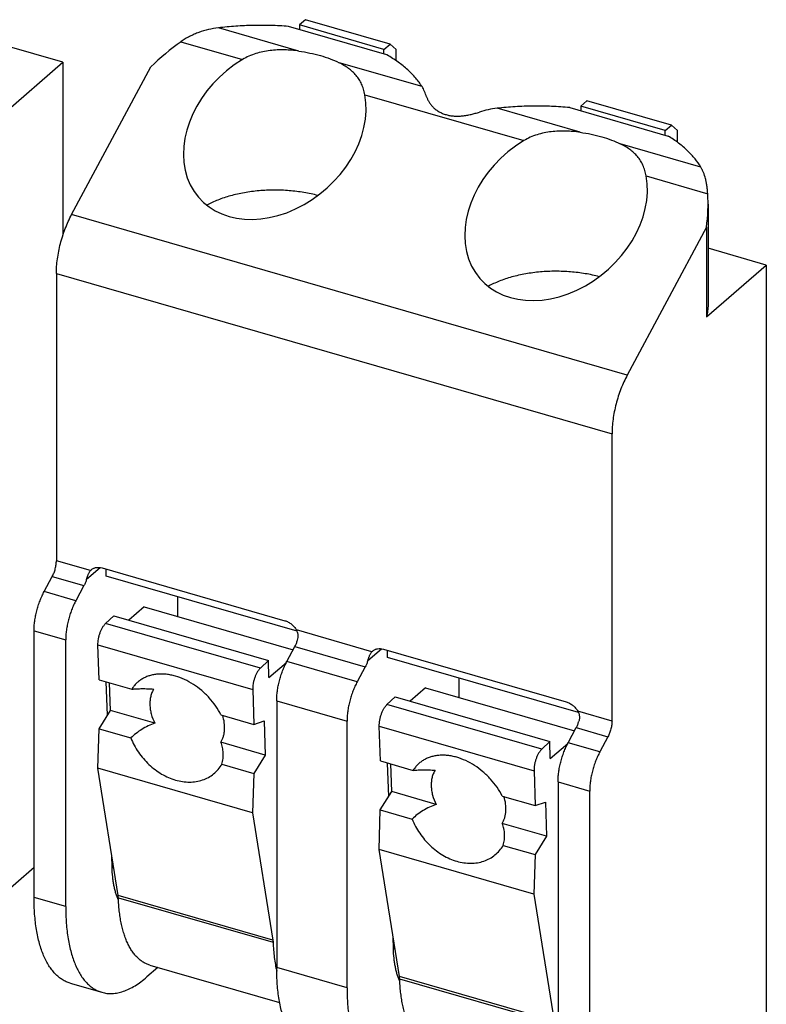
# Model space of a CAD drawing. Header units: millimetres. Extents: x 0 to 210, y 0 to 297.
# Tile 26 of 29: x 123.22 to 125.52, y 247.76 to 250.8. Entities that reach past the tile are written whole.
import ezdxf

# ---------------------------------------------------------------- set-up
doc = ezdxf.new("R2010")
doc.units = ezdxf.units.MM
doc.header["$LTSCALE"] = 19.36
doc.layers.get('0').update_dxf_attribs({"linetype": 'CONTINUOUS'})

msp = doc.modelspace()

# ---------------------------------------------------------------- linework, layer by layer
at = {"color": 7, "linetype": 'Continuous'}
for p, q in [((124.0986, 250.7964), (124.0798, 250.7801)), ((124.3584, 250.7214), (124.0986, 250.7964)), ((124.3488, 250.6881), (124.0457, 250.7756)), ((124.0798, 250.7801), (124.0798, 250.7657)), ((124.3396, 250.7051), (124.0798, 250.7801)), ((123.3516, 250.6656), (123.1724, 250.7173)), ((124.3396, 250.7051), (124.3584, 250.7214)), ((124.3396, 250.6907), (124.3396, 250.7051)), ((124.3771, 250.7051), (124.3584, 250.7214)), ((124.3771, 250.6701), (124.3771, 250.7051)), ((123.1673, 250.5059), (123.3516, 250.6656)), ((123.3516, 250.6656), (123.3516, 250.1333)), ((123.3782, 250.196), (123.6219, 250.6508)), ((124.9646, 250.5464), (124.9459, 250.5301)), ((125.2244, 250.4714), (124.9646, 250.5464)), ((124.9117, 250.5256), (125.2148, 250.4381)), ((124.9459, 250.5301), (124.9459, 250.5157)), ((125.2057, 250.4551), (124.9459, 250.5301)), ((125.2057, 250.4551), (125.2244, 250.4714)), ((125.2057, 250.4407), (125.2057, 250.4551)), ((125.2432, 250.4551), (125.2244, 250.4714)), ((125.2432, 250.4189), (125.2432, 250.4551)), ((125.3375, 250.2285), (125.3375, 249.9185)), ((125.3323, 250.1571), (125.0886, 249.7022)), ((125.3323, 250.1571), (125.3323, 249.8809)), ((125.5167, 250.0406), (125.3375, 250.0923)), ((125.3323, 249.8809), (125.5167, 250.0406)), ((125.5167, 250.0406), (125.5167, 247.6374)), ((123.3313, 250.0147), (123.3313, 249.1304)), ((125.0417, 248.6367), (125.0417, 249.521)), ((123.472, 249.1081), (124.0349, 248.9456)), ((123.485, 249.0827), (123.485, 249.1043)), ((123.2938, 249.0354), (123.3188, 249.0821)), ((124.0723, 248.9131), (123.485, 249.0827)), ((123.4162, 249.054), (123.3912, 249.0073)), ((123.7037, 249.0196), (123.7037, 248.959)), ((123.602, 248.9884), (123.5547, 248.9475)), ((123.602, 248.9884), (124.0602, 248.8561)), ((123.4829, 248.9371), (123.5079, 248.961)), ((123.5079, 248.961), (123.9842, 248.8235)), ((123.2626, 248.0932), (123.2626, 248.9146)), ((123.36, 248.0651), (123.36, 248.8865)), ((123.4626, 248.7639), (123.4592, 248.8711)), ((124.0407, 248.8198), (124.0657, 248.8665)), ((124.3381, 248.8581), (124.901, 248.6956)), ((124.351, 248.8327), (124.351, 248.8543)), ((123.9842, 248.8235), (123.9592, 248.7996)), ((123.9858, 248.7708), (123.9842, 248.8235)), ((123.9858, 248.7708), (124.0394, 248.8172)), ((124.9384, 248.6631), (124.351, 248.8327)), ((124.2823, 248.804), (124.2573, 248.7573)), ((123.4626, 248.7639), (123.5635, 248.7348)), ((123.4882, 248.6542), (123.485, 248.7574)), ((123.4976, 248.6694), (123.495, 248.7546)), ((124.5698, 248.7696), (124.5698, 248.709)), ((123.9356, 248.7336), (123.9389, 248.6264)), ((124.468, 248.7384), (124.4207, 248.6975)), ((124.468, 248.7384), (124.9262, 248.6061)), ((124.0095, 248.699), (124.0095, 247.8776)), ((124.3489, 248.6871), (124.3739, 248.711)), ((124.3739, 248.711), (124.8502, 248.5735)), ((123.4625, 248.613), (123.4976, 248.6694)), ((123.634, 248.63), (123.4976, 248.6694)), ((123.838, 248.6555), (123.9389, 248.6264)), ((123.9389, 248.6264), (123.9707, 248.6371)), ((123.9707, 248.6371), (123.974, 248.5319)), ((124.226, 247.8151), (124.226, 248.6365)), ((123.4589, 248.4913), (123.4625, 248.613)), ((123.4625, 248.613), (123.5605, 248.5847)), ((124.3286, 248.5139), (124.3253, 248.6211)), ((124.9068, 248.5698), (124.9318, 248.6165)), ((123.974, 248.5319), (123.8376, 248.5712)), ((124.8502, 248.5735), (124.8252, 248.5496)), ((124.8518, 248.5208), (124.8502, 248.5735)), ((125.0292, 248.5883), (125.0042, 248.5417)), ((124.8518, 248.5208), (124.9054, 248.5672)), ((123.974, 248.5319), (123.9388, 248.4755)), ((124.3286, 248.5139), (124.4295, 248.4848)), ((123.5213, 248.0997), (123.4589, 248.4913)), ((123.9352, 248.3538), (123.4589, 248.4913)), ((123.8408, 248.5038), (123.9388, 248.4755)), ((124.3542, 248.4042), (124.351, 248.5074)), ((124.3637, 248.4194), (124.361, 248.5046)), ((124.8016, 248.4836), (124.8049, 248.3764)), ((123.9388, 248.4755), (123.9352, 248.3538)), ((124.8755, 248.449), (124.8755, 247.6276)), ((124.3285, 248.363), (124.3637, 248.4194)), ((124.5001, 248.38), (124.3637, 248.4194)), ((124.973, 247.5995), (124.973, 248.4209)), ((124.704, 248.4055), (124.8049, 248.3764)), ((124.3249, 248.2413), (124.3285, 248.363)), ((124.3285, 248.363), (124.4265, 248.3347)), ((124.8049, 248.3764), (124.8367, 248.3871)), ((124.8367, 248.3871), (124.84, 248.2819)), ((123.9352, 248.3538), (123.9977, 247.9622)), ((124.84, 248.2819), (124.7036, 248.3212)), ((124.84, 248.2819), (124.8048, 248.2255)), ((124.3874, 247.8497), (124.3249, 248.2413)), ((124.8012, 248.1038), (124.3249, 248.2413)), ((124.7068, 248.2538), (124.8048, 248.2255)), ((123.5028, 248.1854), (123.5016, 248.2236)), ((124.8048, 248.2255), (124.8012, 248.1038)), ((123.2626, 248.1852), (123.0579, 248.008)), ((124.8012, 248.1038), (124.8637, 247.7122)), ((124.3688, 247.9354), (124.3676, 247.9736)), ((123.6437, 247.8779), (123.61, 247.8486)), ((123.619, 247.885), (124.0186, 247.7696)), ((123.3739, 247.8294), (123.4713, 247.8012))]:
    msp.add_line(p, q, dxfattribs=at)
at = {"color": 9, "linetype": 'Continuous'}
for p, q in [((124.0778, 250.6997), (123.8299, 250.7712)), ((123.7149, 250.7285), (123.9043, 250.6739)), ((124.4569, 250.5902), (124.2013, 250.664)), ((124.281, 250.5651), (124.7703, 250.4239)), ((124.9438, 250.4497), (124.6881, 250.5235)), ((125.3152, 250.3425), (125.0673, 250.414)), ((125.147, 250.3151), (125.3364, 250.2604)), ((125.0886, 249.7022), (123.3782, 250.196)), ((123.3313, 250.0147), (125.0417, 249.521)), ((123.4367, 249.1), (123.3313, 249.1304)), ((123.4241, 249.0733), (123.4658, 249.1094)), ((123.3188, 249.0821), (123.4162, 249.054)), ((123.3912, 249.0073), (123.2938, 249.0354)), ((123.9592, 248.7996), (123.4829, 248.9371)), ((123.2626, 248.9146), (123.36, 248.8865)), ((124.3027, 248.85), (124.0703, 248.9171)), ((123.4592, 248.8711), (123.9356, 248.7336)), ((124.0657, 248.8665), (124.2823, 248.804)), ((124.2902, 248.8233), (124.3319, 248.8594)), ((124.2573, 248.7573), (124.0407, 248.8198)), ((124.0095, 248.699), (124.226, 248.6365)), ((124.8252, 248.5496), (124.3489, 248.6871)), ((125.0417, 248.6367), (124.9363, 248.6671)), ((124.3253, 248.6211), (124.8016, 248.4836)), ((124.9318, 248.6165), (125.0292, 248.5883)), ((125.0042, 248.5417), (124.9068, 248.5698)), ((124.8755, 248.449), (124.973, 248.4209)), ((123.5079, 248.184), (123.5028, 248.1854)), ((123.36, 248.0651), (123.2626, 248.0932)), ((123.9977, 247.9622), (123.5213, 248.0997)), ((123.522, 248.0927), (123.9983, 247.9552)), ((124.3739, 247.934), (124.3688, 247.9354)), ((124.226, 247.8151), (124.0095, 247.8776)), ((124.8637, 247.7122), (124.3874, 247.8497)), ((124.388, 247.8427), (124.8643, 247.7052))]:
    msp.add_line(p, q, dxfattribs=at)
at = {"color": 7, "linetype": 'Continuous'}
for centre in [(123.4578, 249.0812), (124.3238, 248.8312)]:
    msp.add_arc(centre, 0.0282, 130.9026, 138.3849, dxfattribs=at)
for centre, major_axis, start_param, end_param in [((123.9595, 250.33), (0.457, 0.3998), 1.441415, 1.641388), ((124.0035, 250.4531), (0.2337, 0.2045), 1.341068, 5.856133), ((124.8695, 250.2031), (0.2337, 0.2045), 1.341068, 5.856133), ((124.7875, 250.091), (0.457, 0.3998), -0.727372, -0.527399)]:
    msp.add_ellipse(centre, major_axis=major_axis, ratio=0.765555, start_param=start_param, end_param=end_param, dxfattribs=at)
for points, knots in [([(123.8299, 250.7712), (123.8197, 250.77), (123.7993, 250.7665), (123.7746, 250.7592), (123.7554, 250.7516), (123.7414, 250.7449), (123.7278, 250.7373), (123.7191, 250.7316), (123.7149, 250.7285)], [0, 0, 0, 0, 0.249081, 0.498274, 0.623192, 0.748405, 0.87399, 1, 1, 1, 1]), ([(124.0457, 250.7756), (124.0277, 250.777), (123.9916, 250.7789), (123.9374, 250.7792), (123.8834, 250.7768), (123.8476, 250.7734), (123.8299, 250.7712)], [0, 0, 0, 0, 0.250201, 0.501491, 0.752032, 1, 1, 1, 1]), ([(124.0778, 250.6997), (124.0705, 250.7007), (124.0559, 250.7023), (124.0337, 250.7036), (124.0113, 250.7035), (123.9889, 250.7017), (123.9667, 250.6982), (123.945, 250.6925), (123.924, 250.6846), (123.9107, 250.6777), (123.9043, 250.6739)], [0, 0, 0, 0, 0.123153, 0.24759, 0.3728, 0.498365, 0.623978, 0.74946, 0.874773, 1, 1, 1, 1]), ([(124.0778, 250.6997), (124.0892, 250.6981), (124.1115, 250.6943), (124.1437, 250.6864), (124.1736, 250.6765), (124.1924, 250.6684), (124.2013, 250.664)], [0, 0, 0, 0, 0.267802, 0.525503, 0.770338, 1, 1, 1, 1]), ([(124.281, 250.5651), (124.2799, 250.5709), (124.2779, 250.5795), (124.2742, 250.5904), (124.2711, 250.5981), (124.2675, 250.6053), (124.2634, 250.6123), (124.259, 250.6188), (124.2524, 250.6271), (124.2432, 250.6366), (124.2306, 250.6469), (124.2165, 250.656), (124.2065, 250.6614), (124.2013, 250.664)], [0, 0, 0, 0, 0.134127, 0.198237, 0.260709, 0.321869, 0.38207, 0.441673, 0.501035, 0.620289, 0.742193, 0.868414, 1, 1, 1, 1]), ([(124.4569, 250.5902), (124.4512, 250.5995), (124.4412, 250.613), (124.4259, 250.6297), (124.4129, 250.6422), (124.3986, 250.6543), (124.3776, 250.6703), (124.3606, 250.6812), (124.3488, 250.6881)], [0, 0, 0, 0, 0.222473, 0.340198, 0.462524, 0.58961, 0.72155, 1, 1, 1, 1]), ([(124.4709, 250.5589), (124.4691, 250.5646), (124.4652, 250.5753), (124.4598, 250.5855), (124.4569, 250.5902)], [0, 0, 0, 0, 0.519441, 1, 1, 1, 1]), ([(124.4709, 250.5589), (124.4718, 250.556), (124.474, 250.5502), (124.4787, 250.5418), (124.4845, 250.5337), (124.4917, 250.526), (124.4999, 250.519), (124.5093, 250.5129), (124.5197, 250.5077), (124.531, 250.5038), (124.543, 250.501), (124.5555, 250.4996), (124.5684, 250.4993), (124.5816, 250.5002), (124.5947, 250.502), (124.6079, 250.5047), (124.6208, 250.508), (124.6294, 250.5106), (124.6336, 250.5119)], [0, 0, 0, 0, 0.04793, 0.09851, 0.151522, 0.206765, 0.264084, 0.323382, 0.384604, 0.44772, 0.51268, 0.57938, 0.647638, 0.717188, 0.78768, 0.85868, 0.929664, 1, 1, 1, 1]), ([(124.6881, 250.5235), (124.6789, 250.5224), (124.6605, 250.5195), (124.6424, 250.5148), (124.6336, 250.5119)], [0, 0, 0, 0, 0.500031, 1, 1, 1, 1]), ([(124.9117, 250.5256), (124.8932, 250.5273), (124.8558, 250.5298), (124.7997, 250.5307), (124.7437, 250.5288), (124.7066, 250.5256), (124.6881, 250.5235)], [0, 0, 0, 0, 0.249557, 0.500721, 0.751523, 1, 1, 1, 1]), ([(124.9438, 250.4497), (124.9365, 250.4507), (124.9219, 250.4523), (124.8997, 250.4536), (124.8773, 250.4535), (124.8549, 250.4517), (124.8327, 250.4482), (124.811, 250.4425), (124.79, 250.4346), (124.7767, 250.4277), (124.7703, 250.4239)], [0, 0, 0, 0, 0.123153, 0.24759, 0.3728, 0.498365, 0.623978, 0.74946, 0.874773, 1, 1, 1, 1]), ([(124.9438, 250.4497), (124.9552, 250.4481), (124.9775, 250.4443), (125.0097, 250.4364), (125.0397, 250.4265), (125.0584, 250.4184), (125.0673, 250.414)], [0, 0, 0, 0, 0.267802, 0.525503, 0.770338, 1, 1, 1, 1]), ([(125.3152, 250.3425), (125.3099, 250.3514), (125.3007, 250.3645), (125.2865, 250.3808), (125.2745, 250.393), (125.2612, 250.4049), (125.2417, 250.4205), (125.2258, 250.4313), (125.2148, 250.4381)], [0, 0, 0, 0, 0.223414, 0.341332, 0.463686, 0.59065, 0.72234, 1, 1, 1, 1]), ([(125.147, 250.3151), (125.146, 250.3209), (125.1439, 250.3295), (125.1402, 250.3404), (125.1371, 250.3481), (125.1335, 250.3553), (125.1294, 250.3623), (125.125, 250.3688), (125.1185, 250.3771), (125.1092, 250.3866), (125.0966, 250.3969), (125.0825, 250.406), (125.0725, 250.4114), (125.0673, 250.414)], [0, 0, 0, 0, 0.134127, 0.198237, 0.260709, 0.321869, 0.38207, 0.441673, 0.501035, 0.620289, 0.742193, 0.868414, 1, 1, 1, 1]), ([(125.3364, 250.2604), (125.3361, 250.2647), (125.3354, 250.2729), (125.3339, 250.2849), (125.332, 250.2962), (125.3288, 250.31), (125.3248, 250.3228), (125.3196, 250.3345), (125.3167, 250.3399), (125.3152, 250.3425)], [0, 0, 0, 0, 0.148984, 0.290488, 0.424598, 0.551606, 0.786239, 0.895346, 1, 1, 1, 1]), ([(124.1363, 250.255), (124.1293, 250.2569), (124.1151, 250.2603), (124.0933, 250.2644), (124.0709, 250.2677), (124.0403, 250.2708), (124.0016, 250.2723), (123.963, 250.2706), (123.9324, 250.2672), (123.9101, 250.2638), (123.8885, 250.2595), (123.8676, 250.2543), (123.8477, 250.2483), (123.8288, 250.2414), (123.8111, 250.2338), (123.8, 250.2282), (123.7946, 250.2252)], [0, 0, 0, 0, 0.061751, 0.125114, 0.189786, 0.255447, 0.38837, 0.521184, 0.586709, 0.651193, 0.714318, 0.775786, 0.835319, 0.892668, 0.94762, 1, 1, 1, 1]), ([(123.3313, 250.0147), (123.3313, 250.022), (123.3319, 250.037), (123.3343, 250.0598), (123.3382, 250.0833), (123.3437, 250.1069), (123.3504, 250.1304), (123.3585, 250.1533), (123.3676, 250.1752), (123.3746, 250.1892), (123.3782, 250.196)], [0, 0, 0, 0, 0.115967, 0.237888, 0.364182, 0.493143, 0.622992, 0.751925, 0.878162, 1, 1, 1, 1]), ([(125.0023, 250.005), (124.9953, 250.0069), (124.9811, 250.0103), (124.9593, 250.0144), (124.937, 250.0177), (124.9064, 250.0208), (124.8677, 250.0223), (124.829, 250.0206), (124.7985, 250.0172), (124.7762, 250.0138), (124.7545, 250.0095), (124.7336, 250.0043), (124.7137, 249.9983), (124.6948, 249.9914), (124.6772, 249.9838), (124.666, 249.9782), (124.6606, 249.9752)], [0, 0, 0, 0, 0.061751, 0.125114, 0.189786, 0.255447, 0.38837, 0.521184, 0.586709, 0.651193, 0.714318, 0.775786, 0.835319, 0.892668, 0.94762, 1, 1, 1, 1]), ([(125.3375, 249.9185), (125.3375, 249.9122), (125.3366, 249.8995), (125.334, 249.8871), (125.3323, 249.8809)], [0, 0, 0, 0, 0.496546, 1, 1, 1, 1]), ([(125.0886, 249.7022), (125.085, 249.6954), (125.078, 249.6814), (125.0689, 249.6595), (125.0608, 249.6366), (125.0541, 249.6132), (125.0486, 249.5895), (125.0447, 249.5661), (125.0423, 249.5433), (125.0417, 249.5283), (125.0417, 249.521)], [0, 0, 0, 0, 0.121838, 0.248075, 0.377008, 0.506857, 0.635818, 0.762112, 0.884033, 1, 1, 1, 1]), ([(123.3188, 249.0821), (123.3198, 249.0839), (123.3216, 249.0876), (123.3241, 249.0935), (123.3262, 249.0996), (123.328, 249.1058), (123.3294, 249.1121), (123.3305, 249.1184), (123.3311, 249.1245), (123.3313, 249.1285), (123.3313, 249.1304)], [0, 0, 0, 0, 0.121838, 0.248075, 0.377008, 0.506857, 0.635818, 0.762112, 0.884033, 1, 1, 1, 1]), ([(123.4241, 249.0733), (123.4245, 249.0746), (123.4253, 249.0772), (123.4266, 249.081), (123.428, 249.0847), (123.4295, 249.0883), (123.4311, 249.0916), (123.4328, 249.0947), (123.4346, 249.0975), (123.436, 249.0992), (123.4367, 249.1)], [0, 0, 0, 0, 0.137347, 0.273654, 0.407472, 0.537422, 0.662271, 0.781125, 0.893656, 1, 1, 1, 1]), ([(123.4393, 249.1026), (123.4403, 249.1035), (123.4425, 249.1051), (123.4461, 249.107), (123.4499, 249.1085), (123.4555, 249.1098), (123.463, 249.1101), (123.469, 249.109), (123.472, 249.1081)], [0, 0, 0, 0, 0.116286, 0.233593, 0.352871, 0.474936, 0.729335, 1, 1, 1, 1]), ([(123.4241, 249.0733), (123.4231, 249.0699), (123.4208, 249.0633), (123.4178, 249.057), (123.4162, 249.054)], [0, 0, 0, 0, 0.510777, 1, 1, 1, 1]), ([(123.2626, 248.9146), (123.2626, 248.9195), (123.2629, 248.9295), (123.2645, 248.9447), (123.2672, 248.9603), (123.2708, 248.9761), (123.2753, 248.9917), (123.2807, 249.007), (123.2868, 249.0216), (123.2914, 249.0309), (123.2938, 249.0354)], [0, 0, 0, 0, 0.115967, 0.237888, 0.364182, 0.493143, 0.622992, 0.751925, 0.878162, 1, 1, 1, 1]), ([(123.3912, 249.0073), (123.3888, 249.0028), (123.3842, 248.9935), (123.3781, 248.9788), (123.3727, 248.9636), (123.3682, 248.9479), (123.3646, 248.9322), (123.362, 248.9166), (123.3604, 248.9014), (123.36, 248.8914), (123.36, 248.8865)], [0, 0, 0, 0, 0.121838, 0.248075, 0.377008, 0.506857, 0.635818, 0.762112, 0.884033, 1, 1, 1, 1]), ([(123.4592, 248.8711), (123.4592, 248.874), (123.4593, 248.88), (123.4605, 248.8892), (123.4626, 248.8986), (123.4655, 248.9078), (123.4691, 248.9166), (123.4726, 248.9234), (123.4756, 248.9283), (123.478, 248.9316), (123.4804, 248.9345), (123.4821, 248.9363), (123.4829, 248.9371)], [0, 0, 0, 0, 0.120965, 0.251076, 0.386485, 0.52301, 0.656398, 0.782592, 0.841867, 0.898059, 0.950849, 1, 1, 1, 1]), ([(124.0349, 248.9456), (124.0385, 248.9446), (124.0455, 248.9416), (124.0552, 248.9352), (124.0636, 248.927), (124.0683, 248.9205), (124.0703, 248.9171)], [0, 0, 0, 0, 0.238433, 0.488225, 0.744149, 1, 1, 1, 1]), ([(124.0737, 248.8858), (124.0744, 248.8884), (124.0753, 248.8924), (124.0756, 248.8978), (124.0754, 248.9019), (124.0748, 248.9059), (124.0734, 248.9111), (124.0717, 248.9148), (124.0703, 248.9171)], [0, 0, 0, 0, 0.251702, 0.377281, 0.502448, 0.627206, 0.751638, 1, 1, 1, 1]), ([(124.0657, 248.8665), (124.0674, 248.8695), (124.0703, 248.8758), (124.0726, 248.8824), (124.0737, 248.8858)], [0, 0, 0, 0, 0.489223, 1, 1, 1, 1]), ([(124.2902, 248.8233), (124.2906, 248.8246), (124.2914, 248.8272), (124.2926, 248.831), (124.294, 248.8347), (124.2955, 248.8383), (124.2971, 248.8416), (124.2988, 248.8447), (124.3006, 248.8475), (124.302, 248.8492), (124.3027, 248.85)], [0, 0, 0, 0, 0.137347, 0.273654, 0.407472, 0.537422, 0.662271, 0.781125, 0.893656, 1, 1, 1, 1]), ([(124.3053, 248.8526), (124.3063, 248.8535), (124.3085, 248.8551), (124.3121, 248.857), (124.316, 248.8585), (124.3215, 248.8598), (124.3291, 248.8601), (124.3351, 248.859), (124.3381, 248.8581)], [0, 0, 0, 0, 0.116286, 0.233593, 0.352871, 0.474936, 0.729335, 1, 1, 1, 1]), ([(124.0095, 248.699), (124.0095, 248.7039), (124.0099, 248.7139), (124.0115, 248.7291), (124.0141, 248.7447), (124.0177, 248.7604), (124.0223, 248.7761), (124.0276, 248.7913), (124.0337, 248.806), (124.0383, 248.8153), (124.0407, 248.8198)], [0, 0, 0, 0, 0.115967, 0.237888, 0.364182, 0.493143, 0.622992, 0.751925, 0.878162, 1, 1, 1, 1]), ([(124.2902, 248.8233), (124.2891, 248.8199), (124.2868, 248.8133), (124.2839, 248.807), (124.2823, 248.804)], [0, 0, 0, 0, 0.510777, 1, 1, 1, 1]), ([(123.9592, 248.7996), (123.9584, 248.7988), (123.9567, 248.797), (123.9543, 248.7941), (123.952, 248.7908), (123.9489, 248.7859), (123.9454, 248.7791), (123.9418, 248.7703), (123.9389, 248.7611), (123.9368, 248.7517), (123.9357, 248.7425), (123.9355, 248.7365), (123.9356, 248.7336)], [0, 0, 0, 0, 0.049151, 0.101941, 0.158133, 0.217408, 0.343602, 0.47699, 0.613515, 0.748924, 0.879035, 1, 1, 1, 1]), ([(123.6429, 248.7809), (123.6387, 248.7805), (123.6305, 248.7794), (123.6184, 248.7765), (123.6071, 248.7724), (123.5965, 248.7671), (123.5867, 248.7606), (123.5779, 248.753), (123.57, 248.7444), (123.5655, 248.7381), (123.5635, 248.7348)], [0, 0, 0, 0, 0.132846, 0.262178, 0.38849, 0.51241, 0.634679, 0.756122, 0.877607, 1, 1, 1, 1]), ([(123.838, 248.6555), (123.8332, 248.665), (123.8223, 248.6833), (123.8023, 248.7085), (123.7791, 248.731), (123.7535, 248.7501), (123.7263, 248.7651), (123.7026, 248.774), (123.6837, 248.7785), (123.6699, 248.7807), (123.6563, 248.7815), (123.6473, 248.7812), (123.6429, 248.7809)], [0, 0, 0, 0, 0.129524, 0.261476, 0.393864, 0.524658, 0.651964, 0.7742, 0.8331, 0.890377, 0.946002, 1, 1, 1, 1]), ([(124.2573, 248.7573), (124.2548, 248.7528), (124.2502, 248.7435), (124.2441, 248.7288), (124.2388, 248.7136), (124.2342, 248.6979), (124.2306, 248.6822), (124.228, 248.6666), (124.2264, 248.6514), (124.226, 248.6414), (124.226, 248.6365)], [0, 0, 0, 0, 0.121838, 0.248075, 0.377008, 0.506857, 0.635818, 0.762112, 0.884033, 1, 1, 1, 1]), ([(123.5635, 248.7348), (123.5685, 248.7353), (123.579, 248.7361), (123.5954, 248.7365), (123.6129, 248.7362), (123.6249, 248.7356), (123.6311, 248.7352)], [0, 0, 0, 0, 0.223682, 0.466914, 0.726769, 1, 1, 1, 1]), ([(123.6311, 248.7352), (123.629, 248.7317), (123.6252, 248.7244), (123.6214, 248.7125), (123.6193, 248.6997), (123.6188, 248.6863), (123.6201, 248.6724), (123.6241, 248.6531), (123.6295, 248.6391), (123.634, 248.63)], [0, 0, 0, 0, 0.110038, 0.223421, 0.341012, 0.463336, 0.590611, 0.722781, 1, 1, 1, 1]), ([(124.901, 248.6956), (124.9045, 248.6946), (124.9116, 248.6916), (124.9212, 248.6852), (124.9297, 248.677), (124.9343, 248.6705), (124.9363, 248.6671)], [0, 0, 0, 0, 0.238433, 0.488225, 0.744149, 1, 1, 1, 1]), ([(124.3253, 248.6211), (124.3252, 248.624), (124.3254, 248.63), (124.3266, 248.6392), (124.3286, 248.6486), (124.3315, 248.6578), (124.3351, 248.6666), (124.3386, 248.6734), (124.3417, 248.6783), (124.344, 248.6816), (124.3464, 248.6845), (124.3481, 248.6863), (124.3489, 248.6871)], [0, 0, 0, 0, 0.120965, 0.251076, 0.386485, 0.52301, 0.656398, 0.782592, 0.841867, 0.898059, 0.950849, 1, 1, 1, 1]), ([(124.9363, 248.6671), (124.9377, 248.6648), (124.9394, 248.6611), (124.9408, 248.6559), (124.9414, 248.6519), (124.9416, 248.6478), (124.9414, 248.6438), (124.9408, 248.6398), (124.9401, 248.6371), (124.9397, 248.6358)], [0, 0, 0, 0, 0.248281, 0.372683, 0.497405, 0.622538, 0.748091, 0.87398, 1, 1, 1, 1]), ([(123.634, 248.63), (123.6271, 248.6275), (123.6134, 248.6217), (123.5941, 248.6112), (123.5763, 248.599), (123.5655, 248.5896), (123.5605, 248.5847)], [0, 0, 0, 0, 0.255956, 0.509097, 0.75763, 1, 1, 1, 1]), ([(123.8376, 248.5712), (123.8393, 248.574), (123.8423, 248.5798), (123.8457, 248.5891), (123.848, 248.599), (123.8497, 248.6131), (123.8489, 248.6318), (123.8455, 248.6466), (123.8432, 248.654)], [0, 0, 0, 0, 0.112996, 0.228624, 0.347506, 0.47009, 0.726977, 1, 1, 1, 1]), ([(124.9318, 248.6165), (124.9334, 248.6195), (124.9363, 248.6258), (124.9387, 248.6324), (124.9397, 248.6358)], [0, 0, 0, 0, 0.489223, 1, 1, 1, 1]), ([(125.0417, 248.6367), (125.0417, 248.6347), (125.0415, 248.6307), (125.0409, 248.6246), (125.0399, 248.6184), (125.0384, 248.6121), (125.0366, 248.6058), (125.0345, 248.5997), (125.032, 248.5939), (125.0302, 248.5901), (125.0292, 248.5883)], [0, 0, 0, 0, 0.115967, 0.237888, 0.364182, 0.493143, 0.622992, 0.751925, 0.878162, 1, 1, 1, 1]), ([(123.5605, 248.5847), (123.5635, 248.5771), (123.5705, 248.562), (123.5834, 248.5407), (123.5986, 248.5208), (123.6158, 248.5026), (123.6347, 248.4867), (123.6549, 248.4732), (123.676, 248.4624), (123.6976, 248.4545), (123.7194, 248.4497), (123.7408, 248.4482), (123.7616, 248.4498), (123.7813, 248.4547), (123.7994, 248.4627), (123.8157, 248.4737), (123.8298, 248.4874), (123.8374, 248.4982), (123.8408, 248.5038)], [0, 0, 0, 0, 0.068866, 0.138563, 0.208567, 0.278342, 0.34736, 0.415138, 0.481263, 0.545425, 0.60744, 0.667282, 0.725096, 0.781207, 0.836107, 0.890418, 0.944823, 1, 1, 1, 1]), ([(123.8408, 248.5038), (123.8424, 248.5095), (123.8448, 248.521), (123.8454, 248.5355), (123.8443, 248.5469), (123.8428, 248.5552), (123.8406, 248.5634), (123.8387, 248.5686), (123.8376, 248.5712)], [0, 0, 0, 0, 0.258009, 0.50875, 0.632319, 0.755113, 0.877535, 1, 1, 1, 1]), ([(124.8755, 248.449), (124.8755, 248.4539), (124.8759, 248.4639), (124.8775, 248.4791), (124.8801, 248.4947), (124.8838, 248.5104), (124.8883, 248.5261), (124.8936, 248.5413), (124.8998, 248.556), (124.9044, 248.5653), (124.9068, 248.5698)], [0, 0, 0, 0, 0.115967, 0.237888, 0.364182, 0.493143, 0.622992, 0.751925, 0.878162, 1, 1, 1, 1]), ([(124.8252, 248.5496), (124.8244, 248.5488), (124.8227, 248.547), (124.8203, 248.5441), (124.818, 248.5408), (124.8149, 248.5359), (124.8114, 248.5291), (124.8078, 248.5203), (124.8049, 248.5111), (124.8029, 248.5017), (124.8017, 248.4925), (124.8015, 248.4865), (124.8016, 248.4836)], [0, 0, 0, 0, 0.049151, 0.101941, 0.158133, 0.217408, 0.343602, 0.47699, 0.613515, 0.748924, 0.879035, 1, 1, 1, 1]), ([(125.0042, 248.5417), (125.0018, 248.5372), (124.9972, 248.5278), (124.9911, 248.5132), (124.9857, 248.498), (124.9812, 248.4823), (124.9776, 248.4666), (124.9749, 248.4509), (124.9733, 248.4357), (124.973, 248.4257), (124.973, 248.4209)], [0, 0, 0, 0, 0.121838, 0.248075, 0.377008, 0.506857, 0.635818, 0.762112, 0.884033, 1, 1, 1, 1]), ([(124.509, 248.5309), (124.5048, 248.5305), (124.4965, 248.5294), (124.4845, 248.5265), (124.4731, 248.5224), (124.4625, 248.5171), (124.4527, 248.5106), (124.4439, 248.503), (124.4361, 248.4944), (124.4316, 248.4881), (124.4295, 248.4848)], [0, 0, 0, 0, 0.132846, 0.262178, 0.38849, 0.51241, 0.634679, 0.756122, 0.877607, 1, 1, 1, 1]), ([(124.704, 248.4055), (124.6993, 248.415), (124.6883, 248.4333), (124.6683, 248.4585), (124.6451, 248.481), (124.6195, 248.5001), (124.5923, 248.5151), (124.5686, 248.524), (124.5497, 248.5285), (124.5359, 248.5307), (124.5223, 248.5315), (124.5134, 248.5312), (124.509, 248.5309)], [0, 0, 0, 0, 0.129524, 0.261476, 0.393864, 0.524658, 0.651964, 0.7742, 0.8331, 0.890377, 0.946002, 1, 1, 1, 1]), ([(124.4295, 248.4848), (124.4345, 248.4853), (124.445, 248.4861), (124.4614, 248.4865), (124.4789, 248.4862), (124.491, 248.4856), (124.4971, 248.4852)], [0, 0, 0, 0, 0.223682, 0.466914, 0.726769, 1, 1, 1, 1]), ([(124.4971, 248.4852), (124.495, 248.4817), (124.4913, 248.4744), (124.4874, 248.4625), (124.4853, 248.4497), (124.4849, 248.4363), (124.4861, 248.4224), (124.4901, 248.4031), (124.4955, 248.3891), (124.5001, 248.38)], [0, 0, 0, 0, 0.110038, 0.223421, 0.341012, 0.463336, 0.590611, 0.722781, 1, 1, 1, 1]), ([(124.7036, 248.3212), (124.7053, 248.324), (124.7083, 248.3298), (124.7117, 248.3391), (124.714, 248.349), (124.7157, 248.3631), (124.715, 248.3818), (124.7116, 248.3966), (124.7092, 248.404)], [0, 0, 0, 0, 0.112996, 0.228624, 0.347506, 0.47009, 0.726977, 1, 1, 1, 1]), ([(124.5001, 248.38), (124.4931, 248.3775), (124.4794, 248.3717), (124.4601, 248.3612), (124.4423, 248.349), (124.4316, 248.3396), (124.4265, 248.3347)], [0, 0, 0, 0, 0.255956, 0.509097, 0.75763, 1, 1, 1, 1]), ([(124.4265, 248.3347), (124.4296, 248.3271), (124.4365, 248.312), (124.4494, 248.2907), (124.4646, 248.2708), (124.4818, 248.2526), (124.5007, 248.2367), (124.5209, 248.2232), (124.542, 248.2124), (124.5636, 248.2045), (124.5854, 248.1997), (124.6069, 248.1982), (124.6276, 248.1998), (124.6473, 248.2047), (124.6655, 248.2127), (124.6817, 248.2237), (124.6958, 248.2374), (124.7034, 248.2482), (124.7068, 248.2538)], [0, 0, 0, 0, 0.068866, 0.138563, 0.208567, 0.278342, 0.34736, 0.415138, 0.481263, 0.545425, 0.60744, 0.667282, 0.725096, 0.781207, 0.836107, 0.890418, 0.944823, 1, 1, 1, 1]), ([(124.7068, 248.2538), (124.7084, 248.2595), (124.7108, 248.271), (124.7114, 248.2855), (124.7104, 248.2969), (124.7089, 248.3052), (124.7067, 248.3134), (124.7047, 248.3186), (124.7036, 248.3212)], [0, 0, 0, 0, 0.258009, 0.50875, 0.632319, 0.755113, 0.877535, 1, 1, 1, 1]), ([(123.5224, 248.0847), (123.5209, 248.088), (123.5181, 248.095), (123.5144, 248.1059), (123.5112, 248.1175), (123.5085, 248.1299), (123.5063, 248.1429), (123.504, 248.1615), (123.5031, 248.1758), (123.5028, 248.1854)], [0, 0, 0, 0, 0.105912, 0.217379, 0.334434, 0.457033, 0.585075, 0.718401, 1, 1, 1, 1]), ([(123.3739, 247.8294), (123.3696, 247.8306), (123.3612, 247.8337), (123.3491, 247.8402), (123.3378, 247.8484), (123.329, 247.8566), (123.3223, 247.864), (123.3157, 247.8721), (123.3079, 247.8834), (123.2994, 247.8983), (123.2918, 247.9148), (123.285, 247.9327), (123.279, 247.9521), (123.274, 247.9728), (123.2698, 247.9947), (123.2666, 248.0179), (123.2642, 248.0421), (123.2628, 248.0674), (123.2626, 248.0845), (123.2626, 248.0932)], [0, 0, 0, 0, 0.043785, 0.088276, 0.134133, 0.181944, 0.206749, 0.232217, 0.285305, 0.341516, 0.401052, 0.464037, 0.530528, 0.600525, 0.673977, 0.750793, 0.830846, 0.913977, 1, 1, 1, 1]), ([(123.522, 248.0927), (123.522, 248.0933), (123.5219, 248.0957), (123.5216, 248.098), (123.5213, 248.0997)], [0, 0, 0, 0, 0.260475, 1, 1, 1, 1]), ([(123.619, 247.885), (123.6155, 247.886), (123.6086, 247.8885), (123.5987, 247.8937), (123.5893, 247.9002), (123.5804, 247.908), (123.572, 247.9172), (123.5643, 247.9277), (123.5571, 247.9394), (123.5505, 247.9523), (123.5445, 247.9663), (123.5393, 247.9815), (123.5346, 247.9977), (123.5307, 248.015), (123.5274, 248.0332), (123.5248, 248.0523), (123.523, 248.0722), (123.5223, 248.0858), (123.522, 248.0927)], [0, 0, 0, 0, 0.044915, 0.090466, 0.137255, 0.185821, 0.236627, 0.290048, 0.346376, 0.405825, 0.468537, 0.534596, 0.604031, 0.676825, 0.752923, 0.832235, 0.914643, 1, 1, 1, 1]), ([(123.36, 248.0651), (123.36, 248.0564), (123.3603, 248.0392), (123.3617, 248.014), (123.364, 247.9897), (123.3673, 247.9666), (123.3714, 247.9446), (123.3765, 247.9239), (123.3824, 247.9046), (123.3892, 247.8867), (123.3969, 247.8702), (123.4053, 247.8553), (123.4131, 247.844), (123.4197, 247.8359), (123.4264, 247.8285), (123.4352, 247.8203), (123.4466, 247.812), (123.4586, 247.8056), (123.467, 247.8025), (123.4713, 247.8012)], [0, 0, 0, 0, 0.086023, 0.169154, 0.249207, 0.326023, 0.399475, 0.469472, 0.535963, 0.598948, 0.658484, 0.714695, 0.767783, 0.793251, 0.818056, 0.865867, 0.911724, 0.956215, 1, 1, 1, 1]), ([(123.9977, 247.9622), (123.9977, 247.9616), (123.9981, 247.9593), (123.9983, 247.957), (123.9983, 247.9552)], [0, 0, 0, 0, 0.239383, 1, 1, 1, 1]), ([(123.9983, 247.9552), (123.9986, 247.9472), (123.9995, 247.9316), (124.0018, 247.9088), (124.0051, 247.8871), (124.008, 247.8731), (124.0096, 247.8663)], [0, 0, 0, 0, 0.266716, 0.522655, 0.767234, 1, 1, 1, 1]), ([(124.3884, 247.8347), (124.3869, 247.838), (124.3841, 247.845), (124.3804, 247.8559), (124.3773, 247.8675), (124.3746, 247.8799), (124.3723, 247.8929), (124.37, 247.9115), (124.3691, 247.9258), (124.3688, 247.9354)], [0, 0, 0, 0, 0.105912, 0.217379, 0.334434, 0.457033, 0.585075, 0.718401, 1, 1, 1, 1]), ([(124.1208, 247.6137), (124.1166, 247.615), (124.1081, 247.6181), (124.0961, 247.6245), (124.0847, 247.6328), (124.0759, 247.641), (124.0692, 247.6484), (124.0626, 247.6565), (124.0548, 247.6678), (124.0464, 247.6827), (124.0387, 247.6992), (124.0319, 247.7171), (124.026, 247.7364), (124.0209, 247.7571), (124.0168, 247.7791), (124.0135, 247.8022), (124.0112, 247.8265), (124.0098, 247.8517), (124.0095, 247.8689), (124.0095, 247.8776)], [0, 0, 0, 0, 0.043785, 0.088276, 0.134133, 0.181944, 0.206749, 0.232217, 0.285305, 0.341516, 0.401052, 0.464037, 0.530528, 0.600525, 0.673977, 0.750793, 0.830846, 0.913977, 1, 1, 1, 1]), ([(123.4713, 247.8012), (123.4739, 247.8005), (123.479, 247.7992), (123.487, 247.798), (123.4951, 247.7974), (123.5062, 247.7975), (123.5206, 247.7994), (123.538, 247.8042), (123.5559, 247.8116), (123.574, 247.8215), (123.5922, 247.8339), (123.604, 247.8435), (123.61, 247.8486)], [0, 0, 0, 0, 0.052156, 0.104616, 0.157676, 0.211621, 0.323124, 0.441057, 0.566856, 0.701553, 0.845815, 1, 1, 1, 1]), ([(124.388, 247.8427), (124.388, 247.8433), (124.3879, 247.8457), (124.3876, 247.848), (124.3874, 247.8497)], [0, 0, 0, 0, 0.260475, 1, 1, 1, 1]), ([(124.485, 247.635), (124.4815, 247.636), (124.4746, 247.6385), (124.4647, 247.6437), (124.4553, 247.6502), (124.4464, 247.658), (124.4381, 247.6672), (124.4303, 247.6777), (124.4231, 247.6894), (124.4165, 247.7023), (124.4106, 247.7163), (124.4053, 247.7315), (124.4006, 247.7477), (124.3967, 247.765), (124.3934, 247.7832), (124.3909, 247.8023), (124.389, 247.8222), (124.3883, 247.8358), (124.388, 247.8427)], [0, 0, 0, 0, 0.044915, 0.090466, 0.137255, 0.185821, 0.236627, 0.290048, 0.346376, 0.405825, 0.468537, 0.534596, 0.604031, 0.676825, 0.752923, 0.832235, 0.914643, 1, 1, 1, 1]), ([(124.226, 247.8151), (124.226, 247.8064), (124.2263, 247.7892), (124.2277, 247.764), (124.23, 247.7397), (124.2333, 247.7166), (124.2374, 247.6946), (124.2425, 247.6739), (124.2484, 247.6546), (124.2552, 247.6367), (124.2629, 247.6202), (124.2713, 247.6053), (124.2791, 247.594), (124.2857, 247.5859), (124.2924, 247.5785), (124.3012, 247.5703), (124.3126, 247.562), (124.3246, 247.5556), (124.3331, 247.5525), (124.3373, 247.5512)], [0, 0, 0, 0, 0.086023, 0.169154, 0.249207, 0.326023, 0.399475, 0.469472, 0.535963, 0.598948, 0.658484, 0.714695, 0.767783, 0.793251, 0.818056, 0.865867, 0.911724, 0.956215, 1, 1, 1, 1])]:
    msp.add_open_spline(points, degree=3, knots=knots, dxfattribs=at)

doc.saveas('drawing.dxf')
